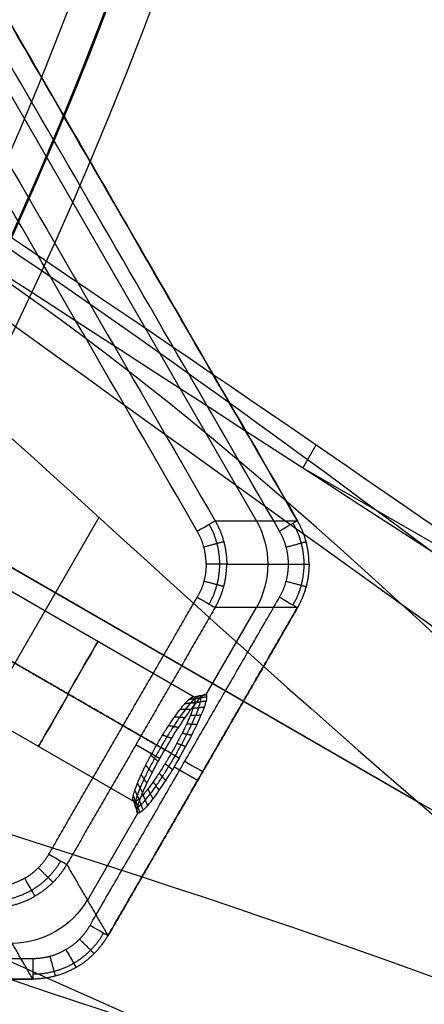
# Model space of a CAD drawing. Header units: millimetres. Extents: x -231 to 231, y -185 to 265.
# Tile 19 of 29: x 167 to 187, y -113 to -65. Entities that reach past the tile are written whole.
import ezdxf

# ---------------------------------------------------------------- set-up
doc = ezdxf.new("R2010")
doc.units = ezdxf.units.MM
doc.layers.add('Layer 01', color=7, linetype='Continuous', true_color=0x000000)

msp = doc.modelspace()

# ---------------------------------------------------------------- linework, layer by layer
at = {"layer": 'Layer 01', "color": 254, "true_color": 0xcad1ee}
for p, q in [((12.729, 201.137, 309.5), (180.554, -89.545, 309.5)), ((178.583, -89.549, 323.518), (11.74, 199.432, 323.518)), ((127.926, -69.351, 781.5), (186.354, -103.084, 230.361)), ((180.799, -87.013, 393.069), (181.445, -85.895, 570.912)), ((180.665, -86.925, 394.197), (194.554, -94.945, 394.197)), ((210.288, -116.898, 231.23), (158.868, -87.211, 781.5)), ((171.001, -89.385, 394.938), (162.91, -103.398, 394.938)), ((177.147, -91.633, 337.64), (181.104, -91.633, 309.64)), ((175.579, -98.022, 323.5), (166.104, -92.552, 323.5)), ((176.164, -97.908, 323.518), (178.583, -93.717, 323.518)), ((172.679, -103.045, 323.5), (163.204, -97.575, 323.5)), ((173.922, -100.985, 326.808), (172.776, -100.324, 337.622)), ((175.744, -102.037, 309.622), (174.612, -101.384, 320.301)), ((170.453, -107.799, 323.518), (172.873, -103.608, 323.518))]:
    msp.add_line(p, q, dxfattribs=at)
for centre, radius, start, end in [((0, 0, 797.5), 185.225, 180, 0), ((0, 0, 762.8), 185.225, 180, 0), ((0, 0, 780.15), 185.225, 180, 0), ((0, 0, 799.5), 181.505, 180, 0), ((0, 0, 760.8), 183.225, 335.46491, 360), ((0, 0, 760.8), 183.225, 335.46491, 343.64327)]:
    msp.add_arc(centre, radius, start, end, dxfattribs=at)
at = {"layer": 'Layer 01', "color": 254, "true_color": 0xcad1ee, "extrusion": (0, 0, -1)}
msp.add_arc((0, 0, -799.5), 183.225, 180, 0, dxfattribs=at)
at = {"layer": 'Layer 01', "color": 254, "true_color": 0xcad1ee, "extrusion": (-0.5, 0.866025, 1.23219e-14)}
msp.add_arc((-107.164, 337.5, -165.846), 1, 90, 173.0209, dxfattribs=at)
at = {"layer": 'Layer 01', "color": 254, "true_color": 0xcad1ee, "extrusion": (0.139961, 0, -0.990157)}
msp.add_arc((-91.633, 218.459, -295.414), 4.2, 60.2448, 119.7552, dxfattribs=at)
at = {"layer": 'Layer 01', "color": 254, "true_color": 0xcad1ee, "extrusion": (-0.5, 0.866025, 1.34892e-14)}
msp.add_arc((-110.592, 309.5, -167.825), 1, 180, 270, dxfattribs=at)
at = {"layer": 'Layer 01', "color": 254, "true_color": 0xcad1ee, "extrusion": (-0.5, 0.866025, -3.64166e-13)}
msp.add_arc((-110.592, 309.5, -167.825), 1, 173.0209, 180, dxfattribs=at)
at = {"layer": 'Layer 01', "color": 254, "true_color": 0xcad1ee, "extrusion": (0, -1, 0)}
for centre, start, end in [((176.156, 337.5, 91.633), 8.0456, 90), ((180.114, 309.5, 91.633), 270, 8.0456)]:
    msp.add_arc(centre, 1, start, end, dxfattribs=at)
at = {"layer": 'Layer 01', "color": 254, "true_color": 0xcad1ee, "extrusion": (0.5, 0.866025, -3.70288e-14)}
msp.add_arc((-198.798, 337.5, 7.133), 1, 90, 173.0209, dxfattribs=at)
at = {"layer": 'Layer 01', "color": 254, "true_color": 0xcad1ee, "extrusion": (-0.5, -0.866025, 0)}
for centre, start, end in [((202.225, 309.5, -9.112), 270, 0), ((202.225, 309.5), 270, 0), ((202.225, 309.5), 0, 6.9791)]:
    msp.add_arc(centre, 1, start, end, dxfattribs=at)
at = {"layer": 'Layer 01', "color": 254, "true_color": 0xcad1ee, "extrusion": (0.5, 0.866025, 0)}
for centre, start, end in [((-202.225, 309.5, 9.112), 173.0209, 180), ((-198.798, 337.5), 90, 173.0209), ((-202.225, 309.5, -9.112), 180, 270), ((-202.225, 309.5, -9.112), 173.0209, 180)]:
    msp.add_arc(centre, 1, start, end, dxfattribs=at)
at = {"layer": 'Layer 01', "color": 254, "true_color": 0xcad1ee, "extrusion": (-0.866025, 0.5, 0)}
for centre, start, end in [((0, 323.5, -195.73), 90, 270), ((0, 323.5, -195.771), 270, 90)]:
    msp.add_arc(centre, 2.9, start, end, dxfattribs=at)
at = {"layer": 'Layer 01', "color": 254, "true_color": 0xcad1ee, "extrusion": (0.5, 0.866025, -6.81652e-15)}
msp.add_arc((-198.798, 337.5, -7.133), 1, 90, 173.0209, dxfattribs=at)
at = {"layer": 'Layer 01', "color": 254, "true_color": 0xcad1ee, "extrusion": (-0.866025, -0.5, 2.34943e-14)}
msp.add_arc((176.156, 337.5, -91.633), 1, 8.0456, 90, dxfattribs=at)
at = {"layer": 'Layer 01', "color": 254, "true_color": 0xcad1ee, "extrusion": (0.06998, -0.121209, -0.990157)}
msp.add_arc((91.633, 218.459, -295.453), 4.2, 60.2448, 119.7552, dxfattribs=at)
at = {"layer": 'Layer 01', "color": 254, "true_color": 0xcad1ee, "extrusion": (-0.866025, -0.5, -5.13131e-15)}
msp.add_arc((180.114, 309.5, -91.633), 1, 270, 8.0456, dxfattribs=at)
at = {"layer": 'Layer 01', "color": 254, "true_color": 0xcad1ee, "extrusion": (-1, 0, 0)}
msp.add_arc((110.592, 309.5, -167.825), 1, 270, 0, dxfattribs=at)
at = {"layer": 'Layer 01', "color": 254, "true_color": 0xcad1ee, "extrusion": (1, 0, 0)}
msp.add_arc((-110.592, 309.5, 167.825), 1, 173.0209, 180, dxfattribs=at)
at = {"layer": 'Layer 01', "color": 254, "true_color": 0xcad1ee}
for points, degree in [([(180.548, -89.549, 309.622), (96.635, 55.792, 309.622), (12.723, 201.133, 309.622)], 2), ([(12.729, 201.137, 309.5), (96.642, 55.796, 309.5), (180.554, -89.545, 309.5)], 2), ([(179.688, -90.045, 308.5), (95.776, 55.296, 308.5), (11.863, 200.637, 308.5)], 2), ([(10.744, 197.706, 337.622), (93.667, 54.079, 337.622), (176.59, -89.549, 337.622)], 2), ([(175.73, -90.045, 338.5), (92.807, 53.582, 338.5), (9.884, 197.209, 338.5)], 2), ([(135.124, -58.063, 781.5), (161.577, -75.501, 523.137), (189.078, -96.911, 265.149), (215.533, -114.357, 6.786)], 3), ([(133.907, -58.992, 781.5), (160.35, -76.424, 523.225), (181.806, -102.477, 265.021), (208.235, -119.934, 6.746)], 3), ([(229.4, -132.174, 7.044), (206.23, -116.591, 265.22), (188.033, -92.409, 523.324), (164.845, -76.858, 781.5)], 3), ([(207.983, -120.369, 6.746), (179.651, -106.21, 265.021), (146.36, -100.656, 523.225), (118.042, -86.471, 781.5)], 3), ([(117.846, -87.989, 781.5), (146.174, -102.179, 523.137), (178.467, -115.291, 265.149), (206.803, -129.478, 6.786)], 3), ([(176.59, -89.549, 337.622), (178.569, -89.549, 323.622), (180.548, -89.549, 309.622)], 2), ([(168.597, -105.576, 338.5), (172.164, -99.399, 338.5), (175.73, -93.221, 338.5)], 2), ([(170.576, -109.004, 308.5), (175.132, -101.113, 308.5), (179.688, -93.221, 308.5)], 2), ([(176.59, -93.717, 337.622), (173.023, -99.895, 337.622), (169.457, -106.073, 337.622)], 2), ([(171.436, -109.5, 309.622), (175.992, -101.609, 309.622), (180.548, -93.717, 309.622)], 2), ([(180.554, -93.721, 309.5), (175.998, -101.613, 309.5), (171.442, -109.504, 309.5)], 2), ([(180.548, -93.717, 309.622), (178.569, -93.717, 323.622), (176.59, -93.717, 337.622)], 2), ([(164.805, -95.15, 326.4), (169.293, -97.741, 326.4), (173.78, -100.332, 326.4)], 2), ([(174.478, -100.735, 320.6), (169.642, -97.943, 320.6), (164.805, -95.15, 320.6)], 2), ([(175.483, -98.031, 324.066), (175.772, -97.976, 324.131), (176.06, -97.922, 324.197)], 2), ([(175.579, -98.022, 323.5), (175.869, -97.964, 323.527), (176.16, -97.906, 323.555)], 2), ([(175.619, -98.109, 322.934), (175.908, -98.055, 322.923), (176.196, -98, 322.913)], 2), ([(175.141, -98.333, 325.111), (175.415, -98.304, 325.247), (175.689, -98.274, 325.383)], 2), ([(175.335, -98.136, 324.61), (175.618, -98.091, 324.712), (175.901, -98.046, 324.814)], 2), ([(175.602, -98.29, 322.39), (175.885, -98.245, 322.343), (176.168, -98.2, 322.295)], 2), ([(174.907, -98.615, 325.551), (175.169, -98.607, 325.716), (175.431, -98.598, 325.882)], 2), ([(175.401, -98.9, 321.449), (175.663, -98.892, 321.338), (175.925, -98.883, 321.227)], 2), ([(175.528, -98.557, 321.889), (175.802, -98.528, 321.808), (176.076, -98.498, 321.726)], 2), ([(174.361, -99.386, 326.179), (174.592, -99.433, 326.387), (174.822, -99.479, 326.595)], 2), ([(174.644, -98.971, 325.911), (174.891, -98.988, 326.101), (175.138, -99.005, 326.291)], 2), ([(175.224, -99.306, 321.089), (175.472, -99.323, 320.954), (175.719, -99.34, 320.818)], 2), ([(174.07, -99.846, 326.344), (174.281, -99.924, 326.563), (174.493, -100.002, 326.782)], 2), ([(175.006, -99.758, 320.821), (175.236, -99.805, 320.667), (175.467, -99.851, 320.514)], 2), ([(173.78, -100.332, 326.4), (173.973, -100.443, 326.623), (174.166, -100.555, 326.845)], 2), ([(174.754, -100.241, 320.656), (174.966, -100.319, 320.491), (175.178, -100.398, 320.327)], 2), ([(173.504, -100.826, 326.344), (173.678, -100.97, 326.563), (173.851, -101.114, 326.782)], 2), ([(174.478, -100.735, 320.6), (174.671, -100.846, 320.432), (174.863, -100.957, 320.264)], 2), ([(173.252, -101.308, 326.179), (173.407, -101.484, 326.387), (173.563, -101.661, 326.595)], 2), ([(174.188, -101.221, 320.656), (174.362, -101.365, 320.491), (174.536, -101.509, 320.327)], 2), ([(173.033, -101.761, 325.911), (173.172, -101.966, 326.101), (173.31, -102.172, 326.291)], 2), ([(173.896, -101.681, 320.821), (174.052, -101.857, 320.667), (174.207, -102.033, 320.514)], 2), ([(172.857, -102.167, 325.551), (172.981, -102.398, 325.716), (173.104, -102.629, 325.882)], 2), ([(173.613, -102.096, 321.089), (173.752, -102.301, 320.954), (173.89, -102.507, 320.818)], 2), ([(172.729, -102.51, 325.111), (172.841, -102.762, 325.247), (172.953, -103.014, 325.383)], 2), ([(173.117, -102.733, 321.889), (173.229, -102.985, 321.808), (173.34, -103.237, 321.726)], 2), ([(173.35, -102.452, 321.449), (173.474, -102.683, 321.338), (173.598, -102.914, 321.227)], 2), ([(172.639, -102.957, 324.066), (172.736, -103.235, 324.131), (172.833, -103.512, 324.197)], 2), ([(172.656, -102.777, 324.61), (172.758, -103.044, 324.712), (172.861, -103.312, 324.814)], 2), ([(172.679, -103.045, 323.5), (172.774, -103.325, 323.527), (172.869, -103.606, 323.555)], 2), ([(172.775, -103.036, 322.934), (172.872, -103.313, 322.923), (172.969, -103.59, 322.913)], 2), ([(172.923, -102.931, 322.39), (173.025, -103.198, 322.343), (173.128, -103.466, 322.295)], 2), ([(148.984, -104.331, 781.5), (174.046, -116.637, 523.324), (204.086, -120.305, 265.22), (229.166, -132.579, 7.044)], 3), ([(169.457, -106.073, 337.622), (170.446, -107.786, 323.622), (171.436, -109.5, 309.622)], 2), ([(167.825, -111.585, 309.622), (166.836, -109.871, 323.622), (165.846, -108.157, 337.622)], 2), ([(-167.825, -110.592, 308.5), (0, -110.592, 308.5), (167.825, -110.592, 308.5)], 2), ([(-167.825, -111.585, 309.622), (0, -111.585, 309.622), (167.825, -111.585, 309.622)], 2), ([(167.825, -111.592, 309.5), (0, -111.592, 309.5), (-167.825, -111.592, 309.5)], 2)]:
    msp.add_open_spline(points, degree=degree, dxfattribs=at)
for points, knots in [([(224.675, -115.58, 6.895), (224.673, -115.579, 6.915), (224.671, -115.577, 6.936), (224.668, -115.576, 6.957), (198.193, -98.124, 265.542), (163.13, -75.723, 522.915), (136.649, -58.268, 781.5)], [-781.821951, -781.821951, -781.821951, -781.821951, -781.759611, -781.759611, -781.759611, 0, 0, 0, 0]), ([(164.103, -74.118, 781.5), (164.109, -74.122, 781.428), (164.115, -74.127, 781.357), (164.122, -74.131, 781.285), (187.274, -89.658, 523.513), (201.865, -100.251, 264.675), (224.957, -115.743, 6.895)], [-778.232194, -778.232194, -778.232194, -778.232194, -778.016231, -778.016231, -778.016231, 0, 0, 0, 0]), ([(165.042, -75.337, 781.5), (165.044, -75.339, 781.48), (165.046, -75.34, 781.461), (165.047, -75.341, 781.441), (188.224, -90.885, 523.391), (207.427, -107.505, 265.048), (230.585, -123.054, 6.996)], [162.909634, 162.909634, 162.909634, 162.909634, 162.968678, 162.968678, 162.968678, 941.769422, 941.769422, 941.769422, 941.769422]), ([(118.786, -89.208, 781.5), (147.143, -103.413, 522.915), (184.074, -122.578, 265.542), (212.426, -136.781, 6.957), (212.428, -136.782, 6.936), (212.431, -136.783, 6.916), (212.433, -136.784, 6.895)], [-781.821923, -781.821923, -781.821923, -781.821923, -0.062312, -0.062312, -0.062312, 0, 0, 0, 0]), ([(174.671, -100.846, 320.432), (174.772, -100.671, 320.432), (174.871, -100.494, 320.452), (175.061, -100.145, 320.531), (175.151, -99.972, 320.59), (175.321, -99.638, 320.745), (175.4, -99.476, 320.841), (175.543, -99.17, 321.066), (175.607, -99.025, 321.195), (175.718, -98.758, 321.482), (175.765, -98.636, 321.639), (175.84, -98.419, 321.976), (175.867, -98.324, 322.156), (175.903, -98.166, 322.53), (175.91, -98.102, 322.725), (175.905, -98.008, 323.122), (175.892, -97.977, 323.325), (175.847, -97.951, 323.73), (175.814, -97.955, 323.932), (175.729, -97.997, 324.33), (175.678, -98.036, 324.525), (175.558, -98.146, 324.899), (175.49, -98.217, 325.079), (175.34, -98.39, 325.415), (175.257, -98.492, 325.573), (175.082, -98.721, 325.859), (174.988, -98.849, 325.988), (174.795, -99.126, 326.214), (174.694, -99.276, 326.31), (174.489, -99.59, 326.465), (174.385, -99.755, 326.524), (174.178, -100.094, 326.603), (174.074, -100.268, 326.623), (173.973, -100.443, 326.623)], [9.424778, 9.424778, 9.424778, 9.424778, 9.621128, 9.621128, 9.817477, 9.817477, 10.013827, 10.013827, 10.210176, 10.210176, 10.406526, 10.406526, 10.602875, 10.602875, 10.799225, 10.799225, 10.995574, 10.995574, 11.191924, 11.191924, 11.388273, 11.388273, 11.584623, 11.584623, 11.780972, 11.780972, 11.977322, 11.977322, 12.173672, 12.173672, 12.370021, 12.370021, 12.566371, 12.566371, 12.566371, 12.566371]), ([(174.863, -100.957, 320.264), (175.078, -100.586, 320.264), (175.286, -100.205, 320.35), (175.648, -99.498, 320.678), (175.805, -99.165, 320.924), (176.044, -98.602, 321.531), (176.128, -98.367, 321.898), (176.208, -98.034, 322.692), (176.206, -97.932, 323.125), (176.115, -97.88, 323.984), (176.026, -97.928, 324.417), (175.777, -98.164, 325.211), (175.615, -98.354, 325.578), (175.247, -98.843, 326.185), (175.038, -99.146, 326.431), (174.606, -99.813, 326.759), (174.381, -100.182, 326.845), (174.166, -100.555, 326.845)], [-10.443341, -10.443341, -10.443341, -10.443341, -9.137923, -9.137923, -7.832506, -7.832506, -6.527088, -6.527088, -5.22167, -5.22167, -3.916253, -3.916253, -2.610835, -2.610835, -1.305418, -1.305418, 0, 0, 0, 0]), ([(173.78, -100.332, 326.4), (173.875, -100.168, 326.4), (173.972, -100.005, 326.381), (174.118, -99.766, 326.326), (174.166, -99.689, 326.303), (174.264, -99.536, 326.248), (174.313, -99.46, 326.216), (174.386, -99.349, 326.161), (174.409, -99.314, 326.142), (174.456, -99.243, 326.102), (174.48, -99.208, 326.081), (174.551, -99.104, 326.014), (174.598, -99.036, 325.965), (174.668, -98.938, 325.884), (174.689, -98.908, 325.859), (174.733, -98.847, 325.803), (174.755, -98.816, 325.774), (174.821, -98.727, 325.684), (174.865, -98.67, 325.62), (174.918, -98.601, 325.533), (174.927, -98.589, 325.518), (174.947, -98.564, 325.485), (174.977, -98.527, 325.434), (175.007, -98.491, 325.381), (175.065, -98.42, 325.271), (175.103, -98.375, 325.193), (175.145, -98.328, 325.101), (175.149, -98.324, 325.093), (175.157, -98.314, 325.074), (175.17, -98.301, 325.045), (175.199, -98.269, 324.977), (175.224, -98.243, 324.916), (175.273, -98.193, 324.791), (175.304, -98.163, 324.703), (175.339, -98.133, 324.598), (175.341, -98.13, 324.59), (175.348, -98.125, 324.57), (175.357, -98.117, 324.54), (175.367, -98.109, 324.509), (175.386, -98.093, 324.446), (175.399, -98.083, 324.402), (175.436, -98.056, 324.266), (175.46, -98.041, 324.169), (175.484, -98.03, 324.059), (175.485, -98.03, 324.055), (175.487, -98.029, 324.045), (175.491, -98.027, 324.029), (175.499, -98.024, 323.991), (175.506, -98.021, 323.957), (175.52, -98.017, 323.886), (175.529, -98.015, 323.837), (175.538, -98.014, 323.781), (175.538, -98.014, 323.78), (175.539, -98.014, 323.776), (175.54, -98.014, 323.77), (175.543, -98.014, 323.755), (175.545, -98.014, 323.741), (175.55, -98.014, 323.711), (175.553, -98.014, 323.69), (175.564, -98.015, 323.619), (175.571, -98.017, 323.563), (175.594, -98.031, 323.374), (175.602, -98.044, 323.279), (175.606, -98.054, 323.214), (175.606, -98.055, 323.209), (175.607, -98.056, 323.203), (175.608, -98.057, 323.193), (175.609, -98.061, 323.17), (175.612, -98.069, 323.126), (175.614, -98.075, 323.09), (175.617, -98.09, 323.02), (175.618, -98.099, 322.976), (175.619, -98.111, 322.929), (175.619, -98.113, 322.921), (175.62, -98.116, 322.909), (175.62, -98.121, 322.889), (175.62, -98.132, 322.845), (175.62, -98.142, 322.808), (175.62, -98.163, 322.736), (175.619, -98.178, 322.689), (175.614, -98.224, 322.553), (175.609, -98.257, 322.468), (175.601, -98.294, 322.38), (175.6, -98.3, 322.367), (175.598, -98.31, 322.344), (175.594, -98.326, 322.31), (175.586, -98.362, 322.231), (175.577, -98.395, 322.167), (175.558, -98.462, 322.042), (175.544, -98.509, 321.963), (175.526, -98.563, 321.88), (175.524, -98.57, 321.868), (175.519, -98.584, 321.848), (175.512, -98.604, 321.818), (175.496, -98.652, 321.749), (175.48, -98.694, 321.692), (175.448, -98.781, 321.583), (175.425, -98.84, 321.514), (175.395, -98.915, 321.433), (175.388, -98.932, 321.415), (175.374, -98.965, 321.382), (175.353, -99.014, 321.333), (175.332, -99.065, 321.286), (175.288, -99.166, 321.196), (175.257, -99.235, 321.14), (175.208, -99.341, 321.063), (175.19, -99.379, 321.036), (175.155, -99.454, 320.987), (175.137, -99.491, 320.964), (175.083, -99.605, 320.897), (175.045, -99.681, 320.856), (174.987, -99.797, 320.803), (174.966, -99.838, 320.785), (174.925, -99.918, 320.753), (174.904, -99.958, 320.738), (174.841, -100.079, 320.697), (174.798, -100.16, 320.674), (174.71, -100.322, 320.637), (174.664, -100.406, 320.623), (174.572, -100.57, 320.605), (174.525, -100.653, 320.6), (174.478, -100.735, 320.6)], [-9.157598, -9.157598, -9.157598, -9.157598, -8.585248, -8.585248, -8.299073, -8.299073, -8.012898, -8.012898, -7.869811, -7.869811, -7.726723, -7.726723, -7.440548, -7.440548, -7.297461, -7.297461, -7.154373, -7.154373, -6.868198, -6.868198, -6.796655, -6.796655, -6.725111, -6.582023, -6.582023, -6.295848, -6.295848, -6.260077, -6.260077, -6.224305, -6.152761, -6.009674, -6.009674, -5.723499, -5.723499, -5.687727, -5.687727, -5.651955, -5.580411, -5.580411, -5.437324, -5.437324, -5.151149, -5.151149, -5.133263, -5.133263, -5.115377, -5.079605, -5.008061, -5.008061, -4.864974, -4.864974, -4.856031, -4.856031, -4.847088, -4.829202, -4.79343, -4.79343, -4.721886, -4.721886, -4.578799, -4.578799, -4.292624, -4.292624, -4.283681, -4.283681, -4.274738, -4.256852, -4.22108, -4.149536, -4.149536, -4.006449, -4.006449, -3.988563, -3.988563, -3.970677, -3.934905, -3.863362, -3.863362, -3.720274, -3.720274, -3.434099, -3.434099, -3.398327, -3.398327, -3.362555, -3.291012, -3.147924, -3.147924, -2.861749, -2.861749, -2.825977, -2.825977, -2.790206, -2.718662, -2.575574, -2.575574, -2.289399, -2.289399, -2.217856, -2.217856, -2.146312, -2.003225, -2.003225, -1.71705, -1.71705, -1.573962, -1.573962, -1.430875, -1.430875, -1.1447, -1.1447, -1.001612, -1.001612, -0.858525, -0.858525, -0.57235, -0.57235, -0.286175, -0.286175, 0, 0, 0, 0]), ([(174.478, -100.735, 320.6), (174.383, -100.899, 320.6), (174.286, -101.062, 320.619), (174.139, -101.3, 320.674), (174.091, -101.377, 320.697), (173.994, -101.531, 320.752), (173.945, -101.606, 320.784), (173.872, -101.718, 320.839), (173.849, -101.752, 320.858), (173.801, -101.823, 320.898), (173.778, -101.858, 320.919), (173.707, -101.962, 320.986), (173.66, -102.03, 321.035), (173.59, -102.129, 321.116), (173.569, -102.159, 321.141), (173.524, -102.22, 321.197), (173.502, -102.25, 321.226), (173.436, -102.339, 321.316), (173.393, -102.397, 321.38), (173.34, -102.465, 321.467), (173.33, -102.477, 321.482), (173.31, -102.502, 321.515), (173.281, -102.54, 321.566), (173.251, -102.576, 321.619), (173.193, -102.647, 321.729), (173.154, -102.692, 321.807), (173.112, -102.739, 321.899), (173.109, -102.743, 321.907), (173.1, -102.752, 321.926), (173.088, -102.766, 321.955), (173.058, -102.798, 322.023), (173.034, -102.824, 322.084), (172.985, -102.873, 322.209), (172.953, -102.904, 322.297), (172.919, -102.934, 322.402), (172.916, -102.936, 322.41), (172.91, -102.942, 322.43), (172.9, -102.95, 322.46), (172.891, -102.958, 322.491), (172.872, -102.974, 322.554), (172.859, -102.983, 322.598), (172.822, -103.01, 322.734), (172.797, -103.025, 322.831), (172.773, -103.036, 322.941), (172.772, -103.037, 322.945), (172.77, -103.038, 322.955), (172.767, -103.039, 322.971), (172.759, -103.043, 323.009), (172.752, -103.045, 323.043), (172.738, -103.05, 323.114), (172.729, -103.052, 323.163), (172.719, -103.053, 323.219), (172.719, -103.053, 323.22), (172.719, -103.053, 323.224), (172.718, -103.053, 323.23), (172.715, -103.053, 323.245), (172.713, -103.053, 323.259), (172.708, -103.053, 323.289), (172.705, -103.053, 323.31), (172.694, -103.051, 323.381), (172.686, -103.049, 323.437), (172.664, -103.036, 323.626), (172.656, -103.023, 323.721), (172.651, -103.013, 323.786), (172.651, -103.012, 323.791), (172.651, -103.011, 323.797), (172.65, -103.009, 323.807), (172.649, -103.006, 323.83), (172.646, -102.998, 323.874), (172.644, -102.991, 323.91), (172.641, -102.977, 323.98), (172.639, -102.967, 324.024), (172.639, -102.956, 324.071), (172.638, -102.954, 324.079), (172.638, -102.951, 324.091), (172.638, -102.946, 324.111), (172.637, -102.935, 324.155), (172.637, -102.924, 324.192), (172.638, -102.903, 324.264), (172.639, -102.889, 324.311), (172.644, -102.843, 324.447), (172.649, -102.81, 324.532), (172.657, -102.772, 324.62), (172.658, -102.767, 324.633), (172.66, -102.756, 324.656), (172.663, -102.741, 324.69), (172.672, -102.704, 324.769), (172.68, -102.672, 324.833), (172.699, -102.604, 324.958), (172.714, -102.558, 325.037), (172.731, -102.504, 325.12), (172.734, -102.496, 325.132), (172.738, -102.483, 325.152), (172.745, -102.463, 325.182), (172.762, -102.415, 325.251), (172.777, -102.372, 325.308), (172.809, -102.286, 325.417), (172.832, -102.227, 325.486), (172.863, -102.152, 325.567), (172.87, -102.134, 325.585), (172.884, -102.102, 325.618), (172.904, -102.052, 325.667), (172.926, -102.002, 325.714), (172.97, -101.9, 325.804), (173.001, -101.831, 325.86), (173.049, -101.726, 325.937), (173.067, -101.688, 325.964), (173.102, -101.613, 326.013), (173.12, -101.575, 326.036), (173.175, -101.462, 326.103), (173.213, -101.385, 326.144), (173.271, -101.27, 326.197), (173.292, -101.229, 326.215), (173.333, -101.149, 326.247), (173.354, -101.109, 326.262), (173.417, -100.988, 326.303), (173.46, -100.907, 326.326), (173.548, -100.745, 326.363), (173.594, -100.661, 326.377), (173.686, -100.496, 326.395), (173.733, -100.414, 326.4), (173.78, -100.332, 326.4)], [-9.157598, -9.157598, -9.157598, -9.157598, -8.585248, -8.585248, -8.299073, -8.299073, -8.012898, -8.012898, -7.86981, -7.86981, -7.726723, -7.726723, -7.440548, -7.440548, -7.297461, -7.297461, -7.154373, -7.154373, -6.868198, -6.868198, -6.796654, -6.796654, -6.725111, -6.582023, -6.582023, -6.295848, -6.295848, -6.260076, -6.260076, -6.224305, -6.152761, -6.009673, -6.009673, -5.723498, -5.723498, -5.687727, -5.687727, -5.651955, -5.580411, -5.580411, -5.437324, -5.437324, -5.151149, -5.151149, -5.133263, -5.133263, -5.115377, -5.079605, -5.008061, -5.008061, -4.864974, -4.864974, -4.856031, -4.856031, -4.847088, -4.829202, -4.79343, -4.79343, -4.721886, -4.721886, -4.578799, -4.578799, -4.292624, -4.292624, -4.283681, -4.283681, -4.274738, -4.256852, -4.22108, -4.149536, -4.149536, -4.006449, -4.006449, -3.988563, -3.988563, -3.970677, -3.934905, -3.863361, -3.863361, -3.720274, -3.720274, -3.434099, -3.434099, -3.398327, -3.398327, -3.362555, -3.291012, -3.147924, -3.147924, -2.861749, -2.861749, -2.825977, -2.825977, -2.790206, -2.718662, -2.575574, -2.575574, -2.289399, -2.289399, -2.217856, -2.217856, -2.146312, -2.003224, -2.003224, -1.71705, -1.71705, -1.573962, -1.573962, -1.430875, -1.430875, -1.1447, -1.1447, -1.001612, -1.001612, -0.858525, -0.858525, -0.57235, -0.57235, -0.286175, -0.286175, 0, 0, 0, 0]), ([(173.973, -100.443, 326.623), (173.872, -100.619, 326.623), (173.772, -100.795, 326.603), (173.583, -101.145, 326.524), (173.492, -101.317, 326.465), (173.322, -101.652, 326.31), (173.243, -101.813, 326.214), (173.1, -102.12, 325.988), (173.036, -102.264, 325.859), (172.925, -102.531, 325.573), (172.878, -102.653, 325.415), (172.804, -102.87, 325.079), (172.776, -102.965, 324.899), (172.741, -103.124, 324.525), (172.733, -103.187, 324.33), (172.738, -103.282, 323.932), (172.751, -103.312, 323.73), (172.797, -103.339, 323.325), (172.83, -103.335, 323.122), (172.914, -103.292, 322.725), (172.965, -103.253, 322.53), (173.085, -103.143, 322.156), (173.153, -103.072, 321.976), (173.304, -102.899, 321.639), (173.386, -102.797, 321.482), (173.562, -102.568, 321.195), (173.655, -102.44, 321.066), (173.849, -102.163, 320.841), (173.949, -102.014, 320.745), (174.154, -101.7, 320.59), (174.258, -101.535, 320.531), (174.466, -101.196, 320.452), (174.569, -101.022, 320.432), (174.671, -100.846, 320.432)], [6.283185, 6.283185, 6.283185, 6.283185, 6.479535, 6.479535, 6.675884, 6.675884, 6.872234, 6.872234, 7.068583, 7.068583, 7.264933, 7.264933, 7.461283, 7.461283, 7.657632, 7.657632, 7.853982, 7.853982, 8.050331, 8.050331, 8.246681, 8.246681, 8.44303, 8.44303, 8.63938, 8.63938, 8.835729, 8.835729, 9.032079, 9.032079, 9.228428, 9.228428, 9.424778, 9.424778, 9.424778, 9.424778]), ([(174.863, -100.957, 320.264), (174.649, -101.329, 320.264), (174.423, -101.699, 320.35), (173.991, -102.366, 320.678), (173.782, -102.669, 320.924), (173.414, -103.158, 321.531), (173.252, -103.348, 321.899), (173.004, -103.584, 322.692), (172.915, -103.632, 323.125), (172.824, -103.58, 323.984), (172.821, -103.479, 324.417), (172.901, -103.146, 325.211), (172.985, -102.91, 325.578), (173.224, -102.347, 326.185), (173.382, -102.014, 326.431), (173.743, -101.307, 326.759), (173.95, -100.928, 326.845), (174.166, -100.555, 326.845)], [0, 0, 0, 0, 1.305425, 1.305425, 2.610849, 2.610849, 3.916274, 3.916274, 5.221699, 5.221699, 6.527123, 6.527123, 7.832548, 7.832548, 9.137973, 9.137973, 10.443397, 10.443397, 10.443397, 10.443397]), ([(212.715, -136.947, 6.895), (187.752, -124.695, 264.675), (171.283, -117.355, 523.513), (146.26, -105.068, 781.285), (146.253, -105.065, 781.357), (146.246, -105.061, 781.428), (146.239, -105.058, 781.5)], [-778.232194, -778.232194, -778.232194, -778.232194, -0.215963, -0.215963, -0.215963, 0, 0, 0, 0]), ([(147.765, -105.262, 781.5), (147.767, -105.263, 781.48), (147.769, -105.264, 781.461), (147.771, -105.265, 781.441), (172.821, -117.565, 523.391), (196.816, -125.885, 265.048), (221.861, -138.166, 6.996)], [162.909634, 162.909634, 162.909634, 162.909634, 162.968678, 162.968678, 162.968678, 941.769422, 941.769422, 941.769422, 941.769422])]:
    msp.add_open_spline(points, degree=3, knots=knots, dxfattribs=at)
for points, weights, degree in [([(176.812, -91.633, 338.255), (176.812, -90.963, 338.255), (176.635, -90.296, 338.253), (176.304, -89.713, 338.249)], [0.87748519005, 0.877489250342, 0.87642865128, 0.874417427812], 3), ([(176.59, -89.549, 337.622), (176.957, -90.187, 337.634), (177.147, -90.898, 337.64), (177.147, -91.633, 337.64)], [1, 0.977651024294, 0.977651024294, 1], 3), ([(180.869, -91.633, 308.844), (180.869, -90.946, 308.844), (180.685, -90.265, 308.842), (180.337, -89.67, 308.837)], [0.827879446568, 0.827872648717, 0.829103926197, 0.831378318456], 3), ([(181.104, -91.633, 309.64), (181.104, -90.898, 309.64), (180.915, -90.187, 309.634), (180.548, -89.549, 309.622)], [1, 0.977651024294, 0.977651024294, 1], 3), ([(176.156, -91.633, 338.5), (176.156, -91.073, 338.5), (176.011, -90.531, 338.5), (175.73, -90.045, 338.5)], [1, 0.977651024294, 0.977651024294, 1], 3), ([(180.114, -91.633, 308.5), (180.114, -91.073, 308.5), (179.969, -90.531, 308.5), (179.688, -90.045, 308.5)], [1, 0.977651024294, 0.977651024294, 1], 3), ([(177.005, -90.555, 337.635), (176.89, -90.585, 338.5), (176.048, -90.811, 338.5)], [1.00002227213, 0.753485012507, 0.999835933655], 2), ([(180.006, -90.811, 308.5), (181.112, -90.514, 308.501), (180.962, -90.555, 309.635)], [0.999801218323, 0.657659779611, 0.999973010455], 2), ([(176.156, -91.633, 338.5), (176.156, -92.193, 338.5), (176.011, -92.735, 338.5), (175.73, -93.221, 338.5)], [1, 0.977651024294, 0.977651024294, 1], 3), ([(176.304, -93.553, 338.249), (176.635, -92.97, 338.253), (176.812, -92.303, 338.255), (176.812, -91.633, 338.255)], [0.874417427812, 0.87642865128, 0.877489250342, 0.87748519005], 3), ([(176.59, -93.717, 337.622), (176.957, -93.079, 337.634), (177.147, -92.368, 337.64), (177.147, -91.633, 337.64)], [1, 0.977651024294, 0.977651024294, 1], 3), ([(179.688, -93.221, 308.5), (179.969, -92.735, 308.5), (180.114, -92.193, 308.5), (180.114, -91.633, 308.5)], [1, 0.977651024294, 0.977651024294, 1], 3), ([(180.337, -93.596, 308.837), (180.685, -93.001, 308.842), (180.869, -92.32, 308.844), (180.869, -91.633, 308.844)], [0.831378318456, 0.829103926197, 0.827872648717, 0.827879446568], 3), ([(181.104, -91.633, 309.64), (181.104, -92.368, 309.64), (180.915, -93.079, 309.634), (180.548, -93.717, 309.622)], [1, 0.977651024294, 0.977651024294, 1], 3), ([(177.005, -92.711, 337.635), (176.89, -92.681, 338.5), (176.048, -92.455, 338.5)], [1.00002227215, 0.753485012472, 0.999835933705], 2), ([(180.006, -92.455, 308.5), (181.112, -92.752, 308.501), (180.962, -92.711, 309.635)], [0.999801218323, 0.657659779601, 0.999973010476], 2), ([(167.435, -106.739, 338.5), (167.92, -106.459, 338.5), (168.316, -106.063, 338.5), (168.597, -105.576, 338.5)], [1, 0.977651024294, 0.977651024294, 1], 3), ([(167.763, -107.307, 338.255), (168.342, -106.973, 338.255), (168.832, -106.486, 338.253), (169.171, -105.908, 338.249)], [0.87748519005, 0.877489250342, 0.87642865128, 0.874417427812], 3), ([(169.457, -106.073, 337.622), (169.087, -106.71, 337.634), (168.567, -107.229, 337.64), (167.93, -107.597, 337.64)], [1, 0.977651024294, 0.977651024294, 1], 3), ([(168.793, -106.935, 337.635), (168.709, -106.851, 338.5), (168.092, -106.235, 338.5)], [1.00002227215, 0.753485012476, 0.999835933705], 2), ([(167.435, -106.739, 338.5), (166.95, -107.02, 338.5), (166.408, -107.164, 338.5), (165.846, -107.164, 338.5)], [1, 0.977651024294, 0.977651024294, 1], 3), ([(165.846, -107.827, 338.249), (166.516, -107.823, 338.253), (167.183, -107.642, 338.255), (167.763, -107.307, 338.255)], [0.874417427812, 0.87642865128, 0.877489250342, 0.87748519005], 3), ([(165.846, -108.157, 337.622), (166.583, -108.156, 337.634), (167.293, -107.965, 337.64), (167.93, -107.597, 337.64)], [1, 0.977651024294, 0.977651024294, 1], 3), ([(169.414, -110.167, 308.5), (169.899, -109.887, 308.5), (170.295, -109.49, 308.5), (170.576, -109.004, 308.5)], [1, 0.977651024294, 0.977651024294, 1], 3), ([(169.791, -110.821, 308.844), (170.386, -110.477, 308.844), (170.884, -109.977, 308.842), (171.225, -109.378, 308.837)], [0.827879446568, 0.827872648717, 0.829103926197, 0.831378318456], 3), ([(169.909, -111.025, 309.64), (170.546, -110.657, 309.64), (171.066, -110.137, 309.634), (171.436, -109.5, 309.622)], [1, 0.977651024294, 0.977651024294, 1], 3), ([(170.071, -109.662, 308.5), (170.881, -110.472, 308.501), (170.771, -110.362, 309.635)], [0.999801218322, 0.657659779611, 0.999973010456], 2), ([(167.825, -110.592, 308.5), (168.387, -110.592, 308.5), (168.928, -110.447, 308.5), (169.414, -110.167, 308.5)], [1, 0.977651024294, 0.977651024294, 1], 3), ([(168.648, -110.484, 308.5), (168.944, -111.59, 308.501), (168.904, -111.441, 309.635)], [0.999801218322, 0.657659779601, 0.999973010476], 2), ([(167.825, -111.341, 308.837), (168.514, -111.345, 308.842), (169.196, -111.164, 308.844), (169.791, -110.821, 308.844)], [0.831378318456, 0.829103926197, 0.827872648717, 0.827879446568], 3), ([(169.909, -111.025, 309.64), (169.272, -111.392, 309.64), (168.562, -111.583, 309.634), (167.825, -111.585, 309.622)], [1, 0.977651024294, 0.977651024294, 1], 3)]:
    msp.add_rational_spline(points, weights, degree=degree, dxfattribs=at)

doc.saveas('drawing.dxf')
